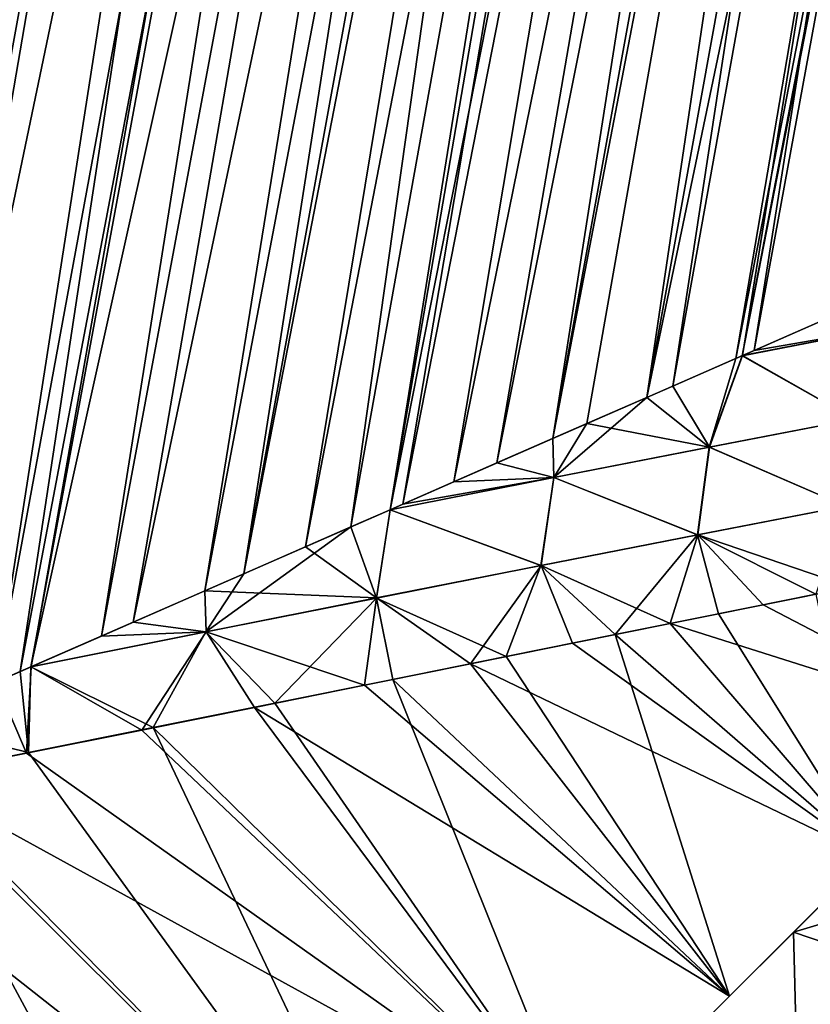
# Model space of a CAD drawing. Header units: metres. Extents: x -42 to 163, y -93 to 90.
# Tile 89 of 232: x 54.49 to 60.96, y -34.6 to -26.54. Entities that reach past the tile are written whole.
import ezdxf

# ---------------------------------------------------------------- set-up
doc = ezdxf.new("R2010")
doc.units = ezdxf.units.M
doc.layers.add('solid_500770_SW0001', color=7, linetype='CONTINUOUS')

msp = doc.modelspace()

# ---------------------------------------------------------------- linework, layer by layer
at = {"layer": 'solid_500770_SW0001'}
for points in [[(56.514248, -38.315102, -12.948243), (18.35524, -1.03225, -12.923228), (18.5, 0, -12.95)], [(56.514248, -38.315102, -12.948243), (18.5, 0, -12.95), (51.630558, -33.130558, -12.95)], [(58.308689, -0.407089, 12.919084), (54.38517, -25.144787, 12.881929), (53.413803, -32.350239, 12.84819)], [(59.185207, -0.561641, 12.826481), (58.308689, -0.407089, 12.919084), (53.413803, -32.350239, 12.84819)], [(59.185207, -0.561641, 12.826481), (53.413803, -32.350239, 12.84819), (54.291561, -31.965981, 12.722188)], [(60.053333, -0.714711, 12.672635), (59.185207, -0.561641, 12.826481), (54.291561, -31.965981, 12.722188)], [(60.053333, -0.714711, 12.672635), (54.291561, -31.965981, 12.722188), (54.581406, -31.83931, 12.669272)], [(60.053333, -0.714711, 12.672635), (54.581406, -31.83931, 12.669272), (55.155315, -31.588049, 12.54755)], [(60.90892, -0.865573, 12.458281), (60.053333, -0.714711, 12.672635), (55.155315, -31.588049, 12.54755)], [(60.90892, -0.865573, 12.458281), (55.155315, -31.588049, 12.54755), (56.000935, -31.218117, 12.32585)], [(61.74789, -1.013506, 12.184441), (60.90892, -0.865573, 12.458281), (56.000935, -31.218117, 12.32585)], [(55.226353, -39.602997, -12.78924), (18.210615, -2.056118, -12.843356), (18.35524, -1.03225, -12.923228)], [(56.514248, -38.315102, -12.948243), (55.226353, -39.602997, -12.78924), (18.35524, -1.03225, -12.923228)], [(61.74789, -1.013506, 12.184441), (56.000935, -31.218117, 12.32585), (56.824875, -30.857346, 12.058931)], [(62.566231, -1.157803, 11.852423), (61.74789, -1.013506, 12.184441), (56.824875, -30.857346, 12.058931)], [(62.566231, -1.157803, 11.852423), (56.824875, -30.857346, 12.058931), (57.516972, -30.55459, 11.793365)], [(62.566231, -1.157803, 11.852423), (57.516972, -30.55459, 11.793365), (57.622555, -30.508352, 11.74937)], [(63.360039, -1.297774, 11.463812), (62.566231, -1.157803, 11.852423), (57.622555, -30.508352, 11.74937)], [(63.360039, -1.297774, 11.463812), (57.622555, -30.508352, 11.74937), (58.390995, -30.172104, 11.399725)], [(64.125526, -1.43275, 11.020464), (63.360039, -1.297774, 11.463812), (58.390995, -30.172104, 11.399725)], [(64.125526, -1.43275, 11.020464), (58.390995, -30.172104, 11.399725), (59.127415, -29.84971, 11.012816)], [(64.125526, -1.43275, 11.020464), (59.127415, -29.84971, 11.012816), (59.829395, -29.542625, 10.591578)], [(64.859032, -1.562086, 10.524496), (64.125526, -1.43275, 11.020464), (59.829395, -29.542625, 10.591578)], [(64.859032, -1.562086, 10.524496), (59.829395, -29.542625, 10.591578), (60.399117, -29.293295, 10.207709)], [(64.859032, -1.562086, 10.524496), (60.399117, -29.293295, 10.207709), (60.495239, -29.251263, 10.138901)], [(65.557053, -1.685166, 9.978275), (64.859032, -1.562086, 10.524496), (60.495239, -29.251263, 10.138901)], [(65.557053, -1.685166, 9.978275), (60.495239, -29.251263, 10.138901), (61.123379, -28.976322, 9.657819)], [(55.226353, -39.602997, -12.78924), (18.068186, -3.068632, -12.711252), (18.210615, -2.056118, -12.843356)], [(55.226353, -39.602997, -12.78924), (53.967102, -40.862244, -12.37532), (18.068186, -3.068632, -12.711252)], [(60.397331, -29.294075, -10.208977), (63.847221, -11.318391, -9.987416), (63.926998, -11.21041, -9.937744)], [(61.029926, -29.017237, -9.733015), (60.397331, -29.294075, -10.208977), (63.926998, -11.21041, -9.937744)], [(60.345207, -29.316872, -10.245772), (63.292561, -12.027791, -10.322027), (63.847221, -11.318391, -9.987416)], [(60.397331, -29.294075, -10.208977), (60.345207, -29.316872, -10.245772), (63.847221, -11.318391, -9.987416)], [(59.617161, -29.635506, -10.724677), (62.680599, -12.732328, -10.668934), (63.292561, -12.027791, -10.322027)], [(60.345207, -29.316872, -10.245772), (59.617161, -29.635506, -10.724677), (63.292561, -12.027791, -10.322027)], [(59.617161, -29.635506, -10.724677), (62.028271, -13.40807, -11.011749), (62.680599, -12.732328, -10.668934)], [(58.847771, -29.972149, -11.166042), (61.811893, -13.616191, -11.119313), (62.028271, -13.40807, -11.011749)], [(59.617161, -29.635506, -10.724677), (58.847771, -29.972149, -11.166042), (62.028271, -13.40807, -11.011749)], [(58.847771, -29.972149, -11.166042), (61.34724, -14.039758, -11.339763), (61.811893, -13.616191, -11.119313)], [(58.039547, -30.325785, -11.566192), (60.669121, -14.602214, -11.636002), (61.34724, -14.039758, -11.339763)], [(58.847771, -29.972149, -11.166042), (58.039547, -30.325785, -11.566192), (61.34724, -14.039758, -11.339763)], [(57.51759, -30.554317, -11.793111), (59.996922, -15.100428, -11.899879), (60.669121, -14.602214, -11.636002)], [(58.039547, -30.325785, -11.566192), (57.51759, -30.554317, -11.793111), (60.669121, -14.602214, -11.636002)], [(57.195473, -30.695311, -11.921587), (59.3363, -15.536205, -12.130554), (59.996922, -15.100428, -11.899879)], [(57.51759, -30.554317, -11.793111), (57.195473, -30.695311, -11.921587), (59.996922, -15.100428, -11.899879)], [(56.31953, -31.078621, -12.228768), (59.132473, -15.660983, -12.195976), (59.3363, -15.536205, -12.130554)], [(57.195473, -30.695311, -11.921587), (56.31953, -31.078621, -12.228768), (59.3363, -15.536205, -12.130554)], [(56.31953, -31.078621, -12.228768), (58.683933, -15.919181, -12.33048), (59.132473, -15.660983, -12.195976)], [(55.416321, -31.473764, -12.484595), (58.040516, -16.252464, -12.500657), (58.683933, -15.919181, -12.33048)], [(56.31953, -31.078621, -12.228768), (55.416321, -31.473764, -12.484595), (58.683933, -15.919181, -12.33048)], [(54.57885, -31.840429, -12.669765), (57.406258, -16.539709, -12.642125), (58.040516, -16.252464, -12.500657)], [(55.416321, -31.473764, -12.484595), (54.57885, -31.840429, -12.669765), (58.040516, -16.252464, -12.500657)], [(54.49062, -31.879004, -12.686459), (56.782677, -16.784653, -12.755604), (57.406258, -16.539709, -12.642125)], [(54.57885, -31.840429, -12.669765), (54.49062, -31.879004, -12.686459), (57.406258, -16.539709, -12.642125)], [(53.548096, -32.291439, -12.832206), (56.170609, -16.989338, -12.842105), (56.782677, -16.784653, -12.755604)], [(54.49062, -31.879004, -12.686459), (53.548096, -32.291439, -12.832206), (56.782677, -16.784653, -12.755604)], [(52.593307, -32.708866, -12.920412), (55.570568, -17.15641, -12.902661), (56.170609, -16.989338, -12.842105)], [(53.548096, -32.291439, -12.832206), (52.593307, -32.708866, -12.920412), (56.170609, -16.989338, -12.842105)], [(55.570568, -17.15641, -12.902661), (51.630558, -33.130558, -12.95), (54.406155, -17.389357, -12.95)], [(52.593307, -32.708866, -12.920412), (51.630558, -33.130558, -12.95), (55.570568, -17.15641, -12.902661)], [(61.587284, -29.062347, 9.230851), (61.123379, -28.976322, 9.657819), (60.495239, -29.251263, 10.138901)], [(61.586102, -29.062775, -9.231913), (60.397331, -29.294075, -10.208977), (61.029926, -29.017237, -9.733015)], [(61.586102, -29.062775, -9.231913), (61.315945, -29.813313, -9.500054), (60.397331, -29.294075, -10.208977)], [(61.587284, -29.062347, 9.230851), (60.495239, -29.251263, 10.138901), (60.399117, -29.293295, 10.207709)], [(61.587284, -29.062347, 9.230851), (60.399117, -29.293295, 10.207709), (61.316841, -29.812792, 9.499268)], [(60.128403, -30.041855, -10.377842), (59.617161, -29.635506, -10.724677), (60.345207, -29.316872, -10.245772)], [(60.129139, -30.041365, 10.377325), (60.399117, -29.293295, 10.207709), (59.829395, -29.542625, 10.591578)], [(60.128403, -30.041855, -10.377842), (60.345207, -29.316872, -10.245772), (60.397331, -29.294075, -10.208977)], [(60.128403, -30.041855, -10.377842), (60.397331, -29.294075, -10.208977), (61.315945, -29.813313, -9.500054)], [(60.129139, -30.041365, 10.377325), (61.316841, -29.812792, 9.499268), (60.399117, -29.293295, 10.207709)], [(60.129139, -30.041365, 10.377325), (59.829395, -29.542625, 10.591578), (59.127415, -29.84971, 11.012816)], [(58.85751, -30.289896, -11.143525), (58.847771, -29.972149, -11.166042), (59.617161, -29.635506, -10.724677)], [(58.85751, -30.289896, -11.143525), (59.617161, -29.635506, -10.724677), (60.128403, -30.041855, -10.377842)], [(58.858044, -30.289444, 11.143239), (59.127415, -29.84971, 11.012816), (58.390995, -30.172104, 11.399725)], [(58.858044, -30.289444, 11.143239), (60.129139, -30.041365, 10.377325), (59.127415, -29.84971, 11.012816)], [(60.128403, -30.041855, -10.377842), (61.315945, -29.813313, -9.500054), (61.241741, -30.525766, -9.739381)], [(61.243176, -30.52503, 9.73814), (61.316841, -29.812792, 9.499268), (60.129139, -30.041365, 10.377325)], [(58.85751, -30.289896, -11.143525), (58.039547, -30.325785, -11.566192), (58.847771, -29.972149, -11.166042)], [(58.85751, -30.289896, -11.143525), (60.128403, -30.041855, -10.377842), (60.033379, -30.76079, -10.557326)], [(60.035, -30.760012, 10.556213), (60.129139, -30.041365, 10.377325), (58.858044, -30.289444, 11.143239)], [(60.128403, -30.041855, -10.377842), (61.241741, -30.525766, -9.739381), (60.033379, -30.76079, -10.557326)], [(60.035, -30.760012, 10.556213), (61.243176, -30.52503, 9.73814), (60.129139, -30.041365, 10.377325)], [(58.858044, -30.289444, 11.143239), (58.390995, -30.172104, 11.399725), (57.622555, -30.508352, 11.74937)], [(58.858044, -30.289444, 11.143239), (57.622555, -30.508352, 11.74937), (57.516972, -30.55459, 11.793365)], [(58.751961, -31.011295, 11.260416), (58.858044, -30.289444, 11.143239), (57.516972, -30.55459, 11.793365)], [(58.85751, -30.289896, -11.143525), (57.51759, -30.554317, -11.793111), (58.039547, -30.325785, -11.566192)], [(58.85751, -30.289896, -11.143525), (58.75016, -31.012114, -11.261385), (57.51759, -30.554317, -11.793111)], [(58.85751, -30.289896, -11.143525), (60.033379, -30.76079, -10.557326), (58.75016, -31.012114, -11.261385)], [(58.751961, -31.011295, 11.260416), (60.035, -30.760012, 10.556213), (58.858044, -30.289444, 11.143239)], [(60.033379, -30.76079, -10.557326), (61.241741, -30.525766, -9.739381), (61.001221, -31.246027, -10.215813)], [(60.035, -30.760012, 10.556213), (61.289642, -31.188318, 10.020336), (61.243176, -30.52503, 9.73814)], [(64.338387, -30.490959, 10.852355), (61.441483, -33.387867, 11.048368), (60.293655, -34.535694, 11.889633)], [(64.338387, -30.490959, 10.852355), (60.293655, -34.535694, 11.889633), (63.27124, -31.558109, 12.175879)], [(57.40675, -31.276592, 11.848522), (57.516972, -30.55459, 11.793365), (56.824875, -30.857346, 12.058931)], [(57.404781, -31.277447, -11.84933), (57.195473, -30.695311, -11.921587), (57.51759, -30.554317, -11.793111)], [(57.404781, -31.277447, -11.84933), (57.51759, -30.554317, -11.793111), (58.75016, -31.012114, -11.261385)], [(57.40675, -31.276592, 11.848522), (58.751961, -31.011295, 11.260416), (57.516972, -30.55459, 11.793365)], [(56.009945, -31.554411, -12.319289), (56.31953, -31.078621, -12.228768), (57.195473, -30.695311, -11.921587)], [(56.009945, -31.554411, -12.319289), (57.195473, -30.695311, -11.921587), (57.404781, -31.277447, -11.84933)], [(58.75016, -31.012114, -11.261385), (60.033379, -30.76079, -10.557326), (59.357414, -31.576458, -11.163979)], [(58.751961, -31.011295, 11.260416), (59.809746, -31.486217, 10.929393), (60.035, -30.760012, 10.556213)], [(60.033379, -30.76079, -10.557326), (60.202736, -31.406557, -10.709661), (59.357414, -31.576458, -11.163979)], [(60.035, -30.760012, 10.556213), (59.809746, -31.486217, 10.929393), (60.570137, -31.333172, 10.491011)], [(60.033379, -30.76079, -10.557326), (61.001221, -31.246027, -10.215813), (60.202736, -31.406557, -10.709661)], [(60.035, -30.760012, 10.556213), (60.570137, -31.333172, 10.491011), (61.289642, -31.188318, 10.020336)], [(57.40675, -31.276592, 11.848522), (56.824875, -30.857346, 12.058931), (56.000935, -31.218117, 12.32585)], [(57.404781, -31.277447, -11.84933), (58.75016, -31.012114, -11.261385), (58.468082, -31.755245, -11.57485)], [(57.40675, -31.276592, 11.848522), (58.175537, -31.815617, 11.696723), (58.751961, -31.011295, 11.260416)], [(58.751961, -31.011295, 11.260416), (58.175537, -31.815617, 11.696723), (59.0107, -31.647226, 11.332339)], [(58.75016, -31.012114, -11.261385), (59.357414, -31.576458, -11.163979), (58.468082, -31.755245, -11.57485)], [(58.751961, -31.011295, 11.260416), (59.0107, -31.647226, 11.332339), (59.809746, -31.486217, 10.929393)], [(56.009945, -31.554411, -12.319289), (55.416321, -31.473764, -12.484595), (56.31953, -31.078621, -12.228768)], [(56.012062, -31.553524, 12.318661), (56.000935, -31.218117, 12.32585), (55.155315, -31.588049, 12.54755)], [(56.012062, -31.553524, 12.318661), (57.40675, -31.276592, 11.848522), (56.000935, -31.218117, 12.32585)], [(61.441566, -33.387779, -11.048293), (60.202736, -31.406557, -10.709661), (61.001221, -31.246027, -10.215813)], [(62.494076, -32.33527, 9.986909), (61.289642, -31.188318, 10.020336), (60.570137, -31.333172, 10.491011)], [(56.009945, -31.554411, -12.319289), (57.404781, -31.277447, -11.84933), (56.573639, -32.136723, -12.250674)], [(56.012062, -31.553524, 12.318661), (57.307037, -31.990591, 12.019589), (57.40675, -31.276592, 11.848522)], [(57.404781, -31.277447, -11.84933), (57.538696, -31.942356, -11.938319), (56.573639, -32.136723, -12.250674)], [(57.40675, -31.276592, 11.848522), (57.307037, -31.990591, 12.019589), (58.175537, -31.815617, 11.696723)], [(57.404781, -31.277447, -11.84933), (58.468082, -31.755245, -11.57485), (57.538696, -31.942356, -11.938319)], [(62.494076, -32.33527, 9.986909), (60.570137, -31.333172, 10.491011), (59.809746, -31.486217, 10.929393)], [(61.441566, -33.387779, -11.048293), (59.357414, -31.576458, -11.163979), (60.202736, -31.406557, -10.709661)], [(56.009945, -31.554411, -12.319289), (54.57885, -31.840429, -12.669765), (55.416321, -31.473764, -12.484595)], [(61.441483, -33.387867, 11.048368), (59.809746, -31.486217, 10.929393), (59.0107, -31.647226, 11.332339)], [(61.441483, -33.387867, 11.048368), (62.494076, -32.33527, 9.986909), (59.809746, -31.486217, 10.929393)], [(56.009945, -31.554411, -12.319289), (55.578053, -32.33704, -12.508554), (54.57885, -31.840429, -12.669765)], [(56.012062, -31.553524, 12.318661), (54.581406, -31.83931, 12.669272), (55.486313, -32.357792, 12.5296)], [(56.012062, -31.553524, 12.318661), (55.155315, -31.588049, 12.54755), (54.581406, -31.83931, 12.669272)], [(56.012062, -31.553524, 12.318661), (55.486313, -32.357792, 12.5296), (56.409222, -32.171669, 12.298079)], [(56.009945, -31.554411, -12.319289), (56.573639, -32.136723, -12.250674), (55.578053, -32.33704, -12.508554)], [(56.012062, -31.553524, 12.318661), (56.409222, -32.171669, 12.298079), (57.307037, -31.990591, 12.019589)], [(63.27124, -31.558109, 12.175879), (59.073399, -35.755951, 12.493942), (57.805088, -37.024261, 12.849176)], [(63.27124, -31.558109, 12.175879), (57.805088, -37.024261, 12.849176), (62.090893, -32.738457, 13.291278)], [(60.293747, -34.535603, -11.889577), (58.468082, -31.755245, -11.57485), (59.357414, -31.576458, -11.163979)], [(63.27124, -31.558109, 12.175879), (60.293655, -34.535694, 11.889633), (59.073399, -35.755951, 12.493942)], [(63.27124, -31.558109, -12.175879), (59.073494, -35.755852, -12.493905), (60.293747, -34.535603, -11.889577)], [(63.27124, -31.558109, -12.175879), (62.090893, -32.738457, -13.291278), (59.073494, -35.755852, -12.493905)], [(61.441566, -33.387779, -11.048293), (60.293747, -34.535603, -11.889577), (59.357414, -31.576458, -11.163979)], [(63.27124, -31.558109, -12.175879), (60.293747, -34.535603, -11.889577), (61.441566, -33.387779, -11.048293)], [(61.441483, -33.387867, 11.048368), (59.0107, -31.647226, 11.332339), (58.175537, -31.815617, 11.696723)], [(60.293655, -34.535694, 11.889633), (58.175537, -31.815617, 11.696723), (57.307037, -31.990591, 12.019589)], [(60.293747, -34.535603, -11.889577), (57.538696, -31.942356, -11.938319), (58.468082, -31.755245, -11.57485)], [(60.293655, -34.535694, 11.889633), (61.441483, -33.387867, 11.048368), (58.175537, -31.815617, 11.696723)], [(54.49062, -31.879004, -12.686459), (54.558502, -32.542259, -12.709072), (53.548096, -32.291439, -12.832206)], [(54.291561, -31.965981, 12.722188), (54.542389, -32.547668, 12.71204), (54.581406, -31.83931, 12.669272)], [(54.57885, -31.840429, -12.669765), (54.558502, -32.542259, -12.709072), (54.49062, -31.879004, -12.686459)], [(54.581406, -31.83931, 12.669272), (54.542389, -32.547668, 12.71204), (55.486313, -32.357792, 12.5296)], [(54.57885, -31.840429, -12.669765), (55.578053, -32.33704, -12.508554), (54.558502, -32.542259, -12.709072)], [(54.291561, -31.965981, 12.722188), (53.582554, -32.740395, 12.843662), (54.542389, -32.547668, 12.71204)], [(59.073494, -35.755852, -12.493905), (56.573639, -32.136723, -12.250674), (57.538696, -31.942356, -11.938319)], [(60.293747, -34.535603, -11.889577), (59.073494, -35.755852, -12.493905), (57.538696, -31.942356, -11.938319)], [(60.293655, -34.535694, 11.889633), (57.307037, -31.990591, 12.019589), (56.409222, -32.171669, 12.298079)], [(59.073494, -35.755852, -12.493905), (55.578053, -32.33704, -12.508554), (56.573639, -32.136723, -12.250674)], [(59.073399, -35.755951, 12.493942), (56.409222, -32.171669, 12.298079), (55.486313, -32.357792, 12.5296)], [(59.073399, -35.755951, 12.493942), (60.293655, -34.535694, 11.889633), (56.409222, -32.171669, 12.298079)], [(53.548096, -32.291439, -12.832206), (54.558502, -32.542259, -12.709072), (53.520031, -32.752384, -12.850346)], [(59.073399, -35.755951, 12.493942), (55.486313, -32.357792, 12.5296), (54.542389, -32.547668, 12.71204)], [(57.805187, -37.024162, -12.849158), (54.558502, -32.542259, -12.709072), (55.578053, -32.33704, -12.508554)], [(59.073494, -35.755852, -12.493905), (57.805187, -37.024162, -12.849158), (55.578053, -32.33704, -12.508554)], [(57.805187, -37.024162, -12.849158), (53.520031, -32.752384, -12.850346), (54.558502, -32.542259, -12.709072)], [(59.073399, -35.755951, 12.493942), (54.542389, -32.547668, 12.71204), (53.582554, -32.740395, 12.843662)], [(62.090893, -32.738457, 13.291278), (56.514145, -38.315201, 12.94824), (51.238457, -43.590893, 13.291278)], [(62.090893, -32.738457, -13.291278), (51.238457, -43.590893, -13.291278), (56.514248, -38.315102, -12.948243)], [(62.090893, -32.738457, 13.291278), (51.238457, -43.590893, 13.291278), (52.511765, -42.317585, 14.179289)], [(62.090893, -32.738457, -13.291278), (60.817585, -34.011765, -14.179289), (51.238457, -43.590893, -13.291278)], [(56.514248, -38.315102, -12.948243), (52.466961, -32.966244, -12.930653), (53.520031, -32.752384, -12.850346)], [(62.090893, -32.738457, 13.291278), (52.511765, -42.317585, 14.179289), (60.817585, -34.011765, 14.179289)], [(57.805088, -37.024261, 12.849176), (53.582554, -32.740395, 12.843662), (52.61087, -32.935249, 12.923291)], [(57.805187, -37.024162, -12.849158), (56.514248, -38.315102, -12.948243), (53.520031, -32.752384, -12.850346)], [(57.805088, -37.024261, 12.849176), (59.073399, -35.755951, 12.493942), (53.582554, -32.740395, 12.843662)], [(62.090893, -32.738457, 13.291278), (57.805088, -37.024261, 12.849176), (56.514145, -38.315201, 12.94824)], [(62.090893, -32.738457, -13.291278), (56.514248, -38.315102, -12.948243), (57.805187, -37.024162, -12.849158)], [(62.090893, -32.738457, -13.291278), (57.805187, -37.024162, -12.849158), (59.073494, -35.755852, -12.493905)], [(63.811123, -33.111855, 14.940989), (62.090893, -32.738457, 13.291278), (60.817585, -34.011765, 14.179289)], [(62.379948, -34.54303, -15.939111), (60.817585, -34.011765, -14.179289), (62.090893, -32.738457, -13.291278)], [(57.805088, -37.024261, 12.849176), (52.61087, -32.935249, 12.923291), (51.630558, -33.130558, 12.95)], [(56.514248, -38.315102, -12.948243), (52.079533, -33.04295, -12.944441), (52.466961, -32.966244, -12.930653)], [(56.514248, -38.315102, -12.948243), (51.672035, -33.122505, -12.949953), (52.079533, -33.04295, -12.944441)], [(62.379948, -34.54303, 15.939111), (63.811123, -33.111855, 14.940989), (60.817585, -34.011765, 14.179289)], [(56.514145, -38.315201, 12.94824), (51.630558, -33.130558, 12.95), (50.531651, -33.308231, 12.918501)], [(56.514248, -38.315102, -12.948243), (51.630558, -33.130558, -12.95), (51.651535, -33.126492, -12.949988)], [(56.514145, -38.315201, 12.94824), (57.805088, -37.024261, 12.849176), (51.630558, -33.130558, 12.95)], [(56.514248, -38.315102, -12.948243), (51.651535, -33.126492, -12.949988), (51.672035, -33.122505, -12.949953)], [(56.514145, -38.315201, 12.94824), (50.531651, -33.308231, 12.918501), (49.764305, -33.843166, 12.820969)], [(55.226254, -39.603096, 12.789218), (49.764305, -33.843166, 12.820969), (48.899868, -34.3027, 12.652528)], [(55.226254, -39.603096, 12.789218), (56.514145, -38.315201, 12.94824), (49.764305, -33.843166, 12.820969)], [(60.817585, -34.011765, -14.179289), (52.511765, -42.317585, -14.179289), (51.238457, -43.590893, -13.291278)], [(60.817585, -34.011765, 14.179289), (52.511765, -42.317585, 14.179289), (53.855896, -40.97345, 14.824533)], [(60.817585, -34.011765, -14.179289), (59.47345, -35.355896, -14.824533), (52.511765, -42.317585, -14.179289)], [(60.817585, -34.011765, 14.179289), (53.855896, -40.97345, 14.824533), (59.47345, -35.355896, 14.824533)], [(62.379948, -34.54303, 15.939111), (60.817585, -34.011765, 14.179289), (59.47345, -35.355896, 14.824533)], [(60.868893, -36.054085, -16.664509), (59.47345, -35.355896, -14.824533), (60.817585, -34.011765, -14.179289)], [(62.379948, -34.54303, -15.939111), (60.868893, -36.054085, -16.664509), (60.817585, -34.011765, -14.179289)], [(55.226254, -39.603096, 12.789218), (48.899868, -34.3027, 12.652528), (47.933472, -34.674091, 12.408484)], [(60.868893, -36.054085, 16.664509), (62.379948, -34.54303, 15.939111), (59.47345, -35.355896, 14.824533)], [(61.577091, -35.491512, 16.508127), (62.379948, -34.54303, 15.939111), (60.868893, -36.054085, 16.664509)], [(61.577091, -35.491512, -16.508127), (60.868893, -36.054085, -16.664509), (62.379948, -34.54303, -15.939111)]]:
    msp.add_3dface(points, dxfattribs=at)

doc.saveas('drawing.dxf')
